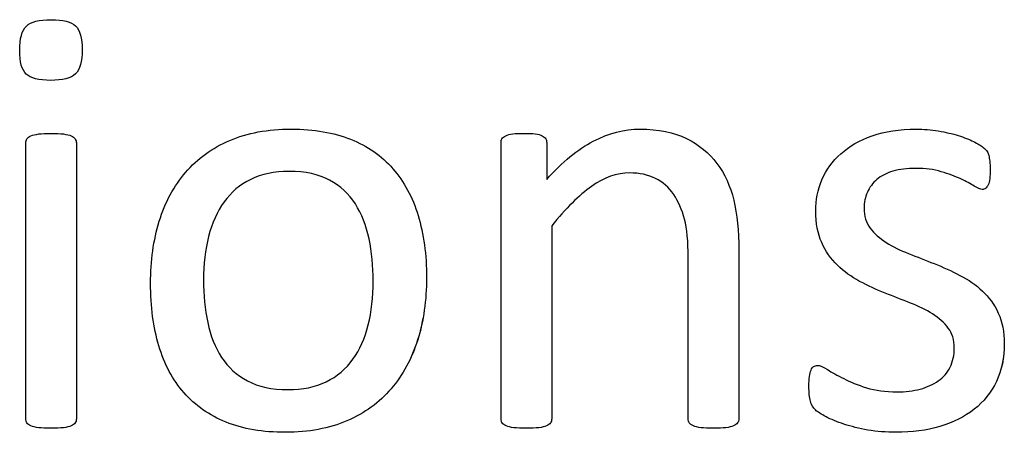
# Model space of a CAD drawing. Header units: inches. Extents: x 0 to 20790, y -12 to 14700.
# Tile 198 of 256: x 7710 to 7957, y 13564 to 13668. Entities that reach past the tile are written whole.
import ezdxf

# ---------------------------------------------------------------- set-up
doc = ezdxf.new("R2010")
doc.units = ezdxf.units.IN
doc.layers.add('254', color=7, linetype='Continuous', true_color=0xffffff)

msp = doc.modelspace()

# ---------------------------------------------------------------- linework, layer by layer
at = {"layer": '254', "color": 2, "linetype": 'Continuous', "lineweight": 25}
for points, knots in [([(7723.652, 13653.938), (7724.785, 13655.027), (7725.362, 13657.046), (7725.362, 13662.932), (7724.814, 13664.923), (7722.593, 13667.03), (7720.544, 13667.548), (7714.542, 13667.548), (7712.465, 13667.029), (7711.34, 13665.933), (7710.215, 13664.865), (7709.666, 13662.846), (7709.666, 13656.931), (7710.215, 13654.94), (7712.407, 13652.863), (7714.456, 13652.315), (7720.457, 13652.315), (7722.534, 13652.863), (7723.652, 13653.938)], [0, 0, 0, 0, 0.128303, 0.128303, 0.2541147, 0.2541147, 0.3766179, 0.3766179, 0.5014998, 0.5014998, 0.5014998, 0.626434, 0.626434, 0.7501552, 0.7501552, 0.8738764, 0.8738764, 1, 1, 1, 1]), ([(7723.66, 13653.93), (7722.534, 13652.863), (7720.457, 13652.315), (7714.456, 13652.315), (7712.407, 13652.863), (7710.215, 13654.94), (7709.666, 13656.931), (7709.666, 13662.846), (7710.215, 13664.865), (7711.34, 13665.933)], [0, 0, 0, 0, 0.2530061, 0.2530061, 0.501193, 0.501193, 0.7493799, 0.7493799, 1, 1, 1, 1]), ([(7711.34, 13665.933), (7712.465, 13667.029), (7714.542, 13667.548), (7720.544, 13667.548), (7722.593, 13667.03), (7724.814, 13664.923), (7725.362, 13662.932), (7725.362, 13657.046), (7724.785, 13655.027), (7723.66, 13653.93)], [0, 0, 0, 0, 0.2490168, 0.2490168, 0.4932905, 0.4932905, 0.7441614, 0.7441614, 1, 1, 1, 1]), ([(7723.58, 13566.36), (7723.775, 13566.625), (7723.89, 13566.971), (7723.89, 13590.476), (7723.89, 13613.548), (7723.89, 13636.995), (7723.775, 13637.312), (7723.371, 13637.947), (7723.054, 13638.206), (7722.13, 13638.61), (7721.467, 13638.754), (7720.659, 13638.87), (7719.851, 13638.956), (7718.784, 13639.014), (7716.274, 13639.014), (7715.235, 13638.956), (7714.427, 13638.87), (7713.619, 13638.754), (7712.956, 13638.61), (7711.975, 13638.206), (7711.657, 13637.947), (7711.455, 13637.629), (7711.282, 13637.312), (7711.196, 13636.995), (7711.196, 13613.548), (7711.196, 13590.476), (7711.196, 13566.971), (7711.282, 13566.625), (7711.455, 13566.366), (7711.657, 13566.077), (7711.975, 13565.817), (7712.956, 13565.413), (7713.619, 13565.269), (7714.427, 13565.154), (7715.235, 13565.067), (7716.274, 13565.01), (7718.784, 13565.01), (7719.851, 13565.067), (7720.659, 13565.154), (7721.467, 13565.269), (7722.13, 13565.413), (7723.054, 13565.817), (7723.371, 13566.077), (7723.58, 13566.36)], [0, 0, 0, 0, 0.0079449, 0.0079449, 0.4314948, 0.4314948, 0.4383804, 0.4383804, 0.4452659, 0.4452659, 0.4521515, 0.4521515, 0.4521515, 0.4712256, 0.4712256, 0.4898663, 0.4898663, 0.4898663, 0.5020993, 0.5020993, 0.5143323, 0.5143323, 0.5143323, 0.5207714, 0.5207714, 0.9168542, 0.9168542, 0.9242838, 0.9242838, 0.9242838, 0.9318608, 0.9318608, 0.9394378, 0.9394378, 0.9394378, 0.9577211, 0.9577211, 0.9764296, 0.9764296, 0.9764296, 0.9882148, 0.9882148, 1, 1, 1, 1]), ([(7711.455, 13637.629), (7711.657, 13637.947), (7711.975, 13638.206), (7712.956, 13638.61), (7713.619, 13638.754), (7714.427, 13638.87)], [0, 0, 0, 0, 0.5, 0.5, 1, 1, 1, 1]), ([(7714.427, 13638.87), (7715.235, 13638.956), (7716.274, 13639.014), (7718.784, 13639.014), (7719.851, 13638.956), (7720.659, 13638.87)], [0, 0, 0, 0, 0.4942529, 0.4942529, 1, 1, 1, 1]), ([(7720.659, 13638.87), (7721.467, 13638.754), (7722.13, 13638.61), (7723.054, 13638.206), (7723.371, 13637.947), (7723.775, 13637.312), (7723.89, 13636.995), (7723.89, 13613.548), (7723.89, 13590.476), (7723.89, 13566.971), (7723.775, 13566.625), (7723.573, 13566.366)], [0, 0, 0, 0, 0.0152284, 0.0152284, 0.0304569, 0.0304569, 0.0456853, 0.0456853, 0.9824287, 0.9824287, 1, 1, 1, 1]), ([(7809.505, 13587.202), (7810.994, 13591.957), (7811.744, 13597.15), (7811.744, 13608.576), (7811.023, 13613.769), (7808.25, 13623.009), (7806.089, 13626.925), (7800.479, 13633.402), (7796.943, 13635.869), (7788.451, 13639.22), (7783.498, 13640.082), (7771.928, 13640.082), (7766.764, 13639.158), (7757.935, 13635.35), (7754.271, 13632.696), (7748.354, 13625.802), (7746.164, 13621.732), (7743.229, 13612.237), (7742.5, 13607.046), (7742.5, 13595.535), (7743.192, 13590.312), (7745.962, 13581.08), (7748.068, 13577.156), (7753.711, 13570.708), (7757.243, 13568.241), (7765.683, 13564.83), (7770.659, 13564), (7782.2, 13564), (7787.335, 13564.981), (7796.232, 13568.794), (7799.915, 13571.501), (7805.8, 13578.368), (7808.022, 13582.465), (7809.505, 13587.202)], [0, 0, 0, 0, 0.0581053, 0.0581053, 0.1179985, 0.1179985, 0.1779958, 0.1779958, 0.2382588, 0.2382588, 0.2986629, 0.2986629, 0.3612134, 0.3612134, 0.4237638, 0.4237638, 0.4857565, 0.4857565, 0.5474063, 0.5474063, 0.611258, 0.611258, 0.6751096, 0.6751096, 0.7386795, 0.7386795, 0.8024746, 0.8024746, 0.8682127, 0.8682127, 0.9341063, 0.9341063, 1, 1, 1, 1]), ([(7744.692, 13616.971), (7746.164, 13621.732), (7748.354, 13625.802), (7754.271, 13632.696), (7757.935, 13635.35), (7766.764, 13639.158), (7771.928, 13640.082), (7783.498, 13640.082), (7788.451, 13639.22), (7796.943, 13635.869), (7800.479, 13633.402), (7806.089, 13626.925), (7808.25, 13623.009), (7811.023, 13613.769), (7811.744, 13608.576), (7811.744, 13597.15), (7810.994, 13591.957), (7809.522, 13587.196)], [0, 0, 0, 0, 0.1276209, 0.1276209, 0.25639, 0.25639, 0.3851591, 0.3851591, 0.5095097, 0.5095097, 0.63357, 0.63357, 0.7570829, 0.7570829, 0.8803817, 0.8803817, 1, 1, 1, 1]), ([(7889.766, 13566.36), (7889.961, 13566.625), (7890.076, 13566.971), (7890.076, 13581.484), (7890.076, 13595.563), (7890.076, 13614.548), (7889.643, 13618.76), (7887.968, 13625.807), (7886.556, 13628.858), (7882.657, 13634.077), (7880.093, 13636.187), (7873.804, 13639.303), (7869.909, 13640.082), (7861.34, 13640.082), (7857.445, 13639.072), (7849.678, 13635.044), (7845.789, 13631.83), (7841.894, 13627.473), (7841.894, 13630.522), (7841.894, 13633.571), (7841.894, 13637.052), (7841.807, 13637.398), (7841.634, 13637.658), (7841.461, 13637.947), (7841.173, 13638.206), (7840.74, 13638.437), (7840.336, 13638.668), (7839.759, 13638.812), (7838.287, 13638.982), (7837.335, 13639.014), (7835.027, 13639.014), (7834.075, 13638.985), (7832.632, 13638.812), (7832.055, 13638.668), (7831.132, 13638.206), (7830.815, 13637.947), (7830.671, 13637.658), (7830.526, 13637.398), (7830.44, 13637.052), (7830.44, 13613.548), (7830.44, 13590.476), (7830.44, 13566.971), (7830.526, 13566.625), (7830.699, 13566.366), (7830.901, 13566.077), (7831.219, 13565.817), (7832.2, 13565.413), (7832.863, 13565.269), (7833.671, 13565.154), (7834.479, 13565.067), (7835.518, 13565.01), (7838.028, 13565.01), (7839.095, 13565.067), (7839.903, 13565.154), (7840.711, 13565.269), (7841.375, 13565.413), (7842.298, 13565.817), (7842.615, 13566.077), (7842.817, 13566.366), (7843.019, 13566.625), (7843.134, 13566.971), (7843.134, 13583.532), (7843.134, 13599.66), (7843.134, 13615.789), (7846.626, 13620.145), (7849.943, 13623.463), (7856.329, 13627.95), (7859.493, 13629.089), (7865.148, 13629.089), (7867.312, 13628.628), (7871.04, 13626.792), (7872.563, 13625.454), (7874.916, 13621.954), (7875.823, 13619.885), (7877.084, 13615.072), (7877.381, 13611.894), (7877.381, 13594.429), (7877.381, 13580.916), (7877.381, 13566.971), (7877.468, 13566.625), (7877.67, 13566.366), (7877.872, 13566.077), (7878.218, 13565.817), (7879.141, 13565.413), (7879.776, 13565.269), (7880.613, 13565.154), (7881.421, 13565.067), (7882.459, 13565.01), (7884.998, 13565.01), (7886.008, 13565.067), (7886.845, 13565.154), (7887.653, 13565.269), (7888.287, 13565.413), (7889.211, 13565.817), (7889.557, 13566.077), (7889.766, 13566.36)], [0, 0, 0, 0, 0.003308, 0.003308, 0.1109298, 0.1109298, 0.148421, 0.148421, 0.1859825, 0.1859825, 0.2230812, 0.2230812, 0.2601799, 0.2601799, 0.2919457, 0.2919457, 0.3235262, 0.3235262, 0.3235262, 0.3491126, 0.3491126, 0.3527447, 0.3527447, 0.3527447, 0.3561092, 0.3561092, 0.3561092, 0.3611616, 0.3611616, 0.3660223, 0.3660223, 0.3711323, 0.3711323, 0.3762422, 0.3762422, 0.3813522, 0.3813522, 0.3813522, 0.3843323, 0.3843323, 0.5432056, 0.5432056, 0.5461857, 0.5461857, 0.5461857, 0.549519, 0.549519, 0.5528522, 0.5528522, 0.5528522, 0.5609049, 0.5609049, 0.5691449, 0.5691449, 0.5691449, 0.5743354, 0.5743354, 0.579526, 0.579526, 0.579526, 0.5824175, 0.5824175, 0.6901747, 0.6901747, 0.6901747, 0.7261598, 0.7261598, 0.7619281, 0.7619281, 0.7898925, 0.7898925, 0.8175111, 0.8175111, 0.8448187, 0.8448187, 0.8717433, 0.8717433, 0.9637847, 0.9637847, 0.9667327, 0.9667327, 0.9667327, 0.9700902, 0.9700902, 0.9734478, 0.9734478, 0.9734478, 0.9817377, 0.9817377, 0.9896591, 0.9896591, 0.9896591, 0.9948295, 0.9948295, 1, 1, 1, 1]), ([(7830.671, 13637.658), (7830.815, 13637.947), (7831.132, 13638.206), (7832.055, 13638.668), (7832.632, 13638.812), (7834.075, 13638.985), (7835.027, 13639.014), (7837.335, 13639.014), (7838.287, 13638.982), (7839.759, 13638.812), (7840.336, 13638.668), (7840.74, 13638.437)], [0, 0, 0, 0, 0.2024309, 0.2024309, 0.4048617, 0.4048617, 0.6072926, 0.6072926, 0.7998488, 0.7998488, 1, 1, 1, 1]), ([(7841.894, 13627.473), (7845.789, 13631.83), (7849.678, 13635.044), (7857.445, 13639.072), (7861.34, 13640.082), (7869.909, 13640.082), (7873.804, 13639.303), (7880.093, 13636.187), (7882.657, 13634.077), (7886.556, 13628.858), (7887.968, 13625.807), (7889.643, 13618.76), (7890.076, 13614.548), (7890.076, 13595.563), (7890.076, 13581.484), (7890.076, 13566.971), (7889.961, 13566.625), (7889.759, 13566.366)], [0, 0, 0, 0, 0.0976134, 0.0976134, 0.1957995, 0.1957995, 0.3104695, 0.3104695, 0.4251394, 0.4251394, 0.5412396, 0.5412396, 0.6571226, 0.6571226, 0.989775, 0.989775, 1, 1, 1, 1]), ([(7954.721, 13576.787), (7956.031, 13579.551), (7956.695, 13582.696), (7956.695, 13589.216), (7956.175, 13591.784), (7954.198, 13596.089), (7952.857, 13597.929), (7951.213, 13599.458), (7949.568, 13601.016), (7947.693, 13602.315), (7945.558, 13603.382), (7943.452, 13604.479), (7941.288, 13605.46), (7936.927, 13607.181), (7934.767, 13608.027), (7932.69, 13608.864), (7930.584, 13609.672), (7928.709, 13610.595), (7927.064, 13611.634), (7925.42, 13612.644), (7924.092, 13613.855), (7923.054, 13615.211), (7922.044, 13616.568), (7921.525, 13618.241), (7921.525, 13621.674), (7921.784, 13623.001), (7922.881, 13625.483), (7923.66, 13626.55), (7924.727, 13627.445), (7925.766, 13628.339), (7927.122, 13629.031), (7930.411, 13630.012), (7932.286, 13630.243), (7936.874, 13630.243), (7939.009, 13629.955), (7940.884, 13629.407), (7942.731, 13628.829), (7944.375, 13628.224), (7947.145, 13626.954), (7948.27, 13626.348), (7949.136, 13625.771), (7950.03, 13625.223), (7950.694, 13624.935), (7951.444, 13624.935), (7951.732, 13625.021), (7951.992, 13625.194), (7952.252, 13625.396), (7952.454, 13625.685), (7952.656, 13626.089), (7952.829, 13626.492), (7952.944, 13627.041), (7953.117, 13628.31), (7953.146, 13629.06), (7953.146, 13630.763), (7953.117, 13631.455), (7952.94, 13632.58), (7952.886, 13633.042), (7952.8, 13633.446), (7952.713, 13633.821), (7952.598, 13634.167), (7952.425, 13634.484), (7952.223, 13634.773), (7951.877, 13635.148), (7951.328, 13635.552), (7950.809, 13635.956), (7950.001, 13636.446), (7948.963, 13636.966), (7947.895, 13637.514), (7946.626, 13638.004), (7943.656, 13638.936), (7941.98, 13639.332), (7940.134, 13639.62), (7938.287, 13639.937), (7936.441, 13640.082), (7930.411, 13640.082), (7926.718, 13639.533), (7920.403, 13637.274), (7917.774, 13635.783), (7913.561, 13632.032), (7912.003, 13629.839), (7910.936, 13627.358), (7909.897, 13624.877), (7909.378, 13622.28), (7909.378, 13616.481), (7909.868, 13613.827), (7910.878, 13611.634), (7911.859, 13609.412), (7913.186, 13607.537), (7914.831, 13605.921), (7916.475, 13604.334), (7918.322, 13603.007), (7920.399, 13601.882), (7922.477, 13600.786), (7924.612, 13599.805), (7928.972, 13598.083), (7931.103, 13597.237), (7933.152, 13596.429), (7935.2, 13595.65), (7937.047, 13594.727), (7938.691, 13593.717), (7940.307, 13592.678), (7941.634, 13591.495), (7943.654, 13588.841), (7944.144, 13587.196), (7944.144, 13583.33), (7943.798, 13581.715), (7942.413, 13578.945), (7941.432, 13577.791), (7940.134, 13576.896), (7938.864, 13576.002), (7937.335, 13575.31), (7933.873, 13574.386), (7931.911, 13574.156), (7926.891, 13574.156), (7924.352, 13574.502), (7919.935, 13575.878), (7918.033, 13576.637), (7916.418, 13577.473), (7914.802, 13578.281), (7913.446, 13579.06), (7912.321, 13579.753), (7911.224, 13580.445), (7910.388, 13580.791), (7909.465, 13580.791), (7909.147, 13580.676), (7908.859, 13580.503), (7908.599, 13580.33), (7908.368, 13580.041), (7908.224, 13579.637), (7908.051, 13579.205), (7907.935, 13578.685), (7907.82, 13578.022), (7907.733, 13577.329), (7907.676, 13576.521), (7907.676, 13573.954), (7907.791, 13572.713), (7908.31, 13570.866), (7908.714, 13570.145), (7909.868, 13569.106), (7910.763, 13568.529), (7911.975, 13567.895), (7913.215, 13567.26), (7914.716, 13566.625), (7916.475, 13566.048), (7918.264, 13565.442), (7920.255, 13564.981), (7922.477, 13564.577), (7924.727, 13564.202), (7927.064, 13564), (7933.527, 13564), (7937.191, 13564.49), (7943.858, 13566.444), (7946.741, 13567.866), (7951.548, 13571.688), (7953.406, 13574.011), (7954.721, 13576.787)], [0, 0, 0, 0, 0.0265971, 0.0265971, 0.0488695, 0.0488695, 0.071505, 0.071505, 0.071505, 0.0916763, 0.0916763, 0.0916763, 0.1124207, 0.1124207, 0.1329291, 0.1329291, 0.1329291, 0.1513232, 0.1513232, 0.1513232, 0.1671509, 0.1671509, 0.1671509, 0.1827935, 0.1827935, 0.1941287, 0.1941287, 0.2054639, 0.2054639, 0.2054639, 0.2187849, 0.2187849, 0.232106, 0.232106, 0.2470255, 0.2470255, 0.2470255, 0.2617411, 0.2617411, 0.2764567, 0.2764567, 0.2764567, 0.2827861, 0.2827861, 0.2867419, 0.2867419, 0.2867419, 0.2899769, 0.2899769, 0.2899769, 0.2946866, 0.2946866, 0.2993962, 0.2993962, 0.3039489, 0.3039489, 0.3087355, 0.3087355, 0.3087355, 0.3118991, 0.3118991, 0.3118991, 0.3162873, 0.3162873, 0.3162873, 0.3241694, 0.3241694, 0.3241694, 0.3358727, 0.3358727, 0.3477852, 0.3477852, 0.3477852, 0.3635516, 0.3635516, 0.3992722, 0.3992722, 0.4352836, 0.4352836, 0.4712949, 0.4712949, 0.4712949, 0.4954133, 0.4954133, 0.5223243, 0.5223243, 0.5223243, 0.5434303, 0.5434303, 0.5434303, 0.5642681, 0.5642681, 0.5642681, 0.5855645, 0.5855645, 0.6066186, 0.6066186, 0.6066186, 0.6252846, 0.6252846, 0.6252846, 0.6414191, 0.6414191, 0.6575536, 0.6575536, 0.6732136, 0.6732136, 0.6888736, 0.6888736, 0.6888736, 0.7040281, 0.7040281, 0.7191826, 0.7191826, 0.7391866, 0.7391866, 0.7589539, 0.7589539, 0.7589539, 0.7730817, 0.7730817, 0.7730817, 0.7812698, 0.7812698, 0.7868722, 0.7868722, 0.7868722, 0.7901715, 0.7901715, 0.7901715, 0.7952132, 0.7952132, 0.7952132, 0.802729, 0.802729, 0.8148868, 0.8148868, 0.8270447, 0.8270447, 0.8392026, 0.8392026, 0.8392026, 0.8540559, 0.8540559, 0.8540559, 0.8729189, 0.8729189, 0.8729189, 0.8944875, 0.8944875, 0.9297587, 0.9297587, 0.9647499, 0.9647499, 1, 1, 1, 1]), ([(7910.936, 13627.358), (7912.003, 13629.839), (7913.561, 13632.032), (7917.774, 13635.783), (7920.403, 13637.274), (7926.718, 13639.533), (7930.411, 13640.082), (7936.441, 13640.082), (7938.287, 13639.937), (7940.134, 13639.62)], [0, 0, 0, 0, 0.2915669, 0.2915669, 0.5831337, 0.5831337, 0.8723472, 0.8723472, 1, 1, 1, 1]), ([(7940.134, 13639.62), (7941.98, 13639.332), (7943.656, 13638.936), (7946.626, 13638.004), (7947.895, 13637.514), (7948.963, 13636.966)], [0, 0, 0, 0, 0.504427, 0.504427, 1, 1, 1, 1]), ([(7711.455, 13566.366), (7711.282, 13566.625), (7711.196, 13566.971), (7711.196, 13590.476), (7711.196, 13613.548), (7711.196, 13636.995), (7711.282, 13637.312), (7711.455, 13637.629)], [0, 0, 0, 0, 0.0181232, 0.0181232, 0.9842932, 0.9842932, 1, 1, 1, 1]), ([(7830.699, 13566.366), (7830.526, 13566.625), (7830.44, 13566.971), (7830.44, 13590.476), (7830.44, 13613.548), (7830.44, 13637.052), (7830.526, 13637.398), (7830.671, 13637.658)], [0, 0, 0, 0, 0.0180796, 0.0180796, 0.9819204, 0.9819204, 1, 1, 1, 1]), ([(7841.634, 13637.658), (7841.807, 13637.398), (7841.894, 13637.052), (7841.894, 13633.571), (7841.894, 13630.522), (7841.894, 13627.473)], [0, 0, 0, 0, 0.1243094, 0.1243094, 1, 1, 1, 1]), ([(7952.8, 13633.446), (7952.886, 13633.042), (7952.94, 13632.58), (7953.117, 13631.455), (7953.146, 13630.763), (7953.146, 13629.06), (7953.117, 13628.31), (7952.944, 13627.041), (7952.829, 13626.492), (7952.656, 13626.089)], [0, 0, 0, 0, 0.2551684, 0.2551684, 0.4978663, 0.4978663, 0.7489332, 0.7489332, 1, 1, 1, 1]), ([(7797.318, 13612.557), (7796.626, 13615.875), (7795.471, 13618.818), (7792.298, 13623.838), (7790.122, 13625.807), (7784.71, 13628.743), (7781.334, 13629.464), (7773.544, 13629.464), (7770.318, 13628.789), (7764.917, 13626.146), (7762.71, 13624.261), (7759.234, 13619.395), (7757.915, 13616.515), (7756.233, 13609.845), (7755.8, 13606.181), (7755.8, 13598.449), (7756.152, 13594.872), (7757.531, 13588.206), (7758.686, 13585.292), (7761.917, 13580.33), (7764.081, 13578.339), (7766.822, 13576.896)], [0, 0, 0, 0, 0.1070023, 0.1070023, 0.2140046, 0.2140046, 0.3214825, 0.3214825, 0.4198134, 0.4198134, 0.5189947, 0.5189947, 0.6173987, 0.6173987, 0.7148037, 0.7148037, 0.8093438, 0.8093438, 0.9046719, 0.9046719, 1, 1, 1, 1]), ([(7797.315, 13612.557), (7798.01, 13609.21), (7798.357, 13605.69), (7798.357, 13597.929), (7797.953, 13594.265), (7797.116, 13590.947), (7796.308, 13587.6), (7795.01, 13584.715), (7791.524, 13579.893), (7789.297, 13578.022), (7783.873, 13575.367), (7780.671, 13574.704), (7772.909, 13574.704), (7769.534, 13575.425), (7766.822, 13576.896), (7764.081, 13578.339), (7761.917, 13580.33), (7758.686, 13585.292), (7757.531, 13588.206), (7756.152, 13594.872), (7755.8, 13598.449), (7755.8, 13606.181), (7756.233, 13609.845), (7757.915, 13616.515), (7759.234, 13619.395), (7762.71, 13624.261), (7764.917, 13626.146), (7770.318, 13628.789), (7773.544, 13629.464), (7781.334, 13629.464), (7784.71, 13628.743), (7790.122, 13625.807), (7792.298, 13623.838), (7795.471, 13618.818), (7796.626, 13615.875), (7797.315, 13612.557)], [0, 0, 0, 0, 0.0676707, 0.0676707, 0.1400264, 0.1400264, 0.1400264, 0.2011218, 0.2011218, 0.2630503, 0.2630503, 0.3249788, 0.3249788, 0.3931969, 0.3931969, 0.3931969, 0.4510423, 0.4510423, 0.5088876, 0.5088876, 0.5662549, 0.5662549, 0.6253606, 0.6253606, 0.6850724, 0.6850724, 0.7452559, 0.7452559, 0.8049234, 0.8049234, 0.8701413, 0.8701413, 0.9350707, 0.9350707, 1, 1, 1, 1]), ([(7877.67, 13566.366), (7877.468, 13566.625), (7877.381, 13566.971), (7877.381, 13580.916), (7877.381, 13594.429), (7877.381, 13611.894), (7877.084, 13615.072), (7875.823, 13619.885), (7874.916, 13621.954), (7872.563, 13625.454), (7871.04, 13626.792), (7867.312, 13628.628), (7865.148, 13629.089), (7859.493, 13629.089), (7856.329, 13627.95), (7849.943, 13623.463), (7846.626, 13620.145), (7843.134, 13615.789)], [0, 0, 0, 0, 0.0106594, 0.0106594, 0.3434701, 0.3434701, 0.4408261, 0.4408261, 0.5395668, 0.5395668, 0.6394324, 0.6394324, 0.7405482, 0.7405482, 0.8698823, 0.8698823, 1, 1, 1, 1]), ([(7940.884, 13629.407), (7939.009, 13629.955), (7936.874, 13630.243), (7932.286, 13630.243), (7930.411, 13630.012), (7927.122, 13629.031), (7925.766, 13628.339), (7924.727, 13627.445)], [0, 0, 0, 0, 0.3589744, 0.3589744, 0.6794872, 0.6794872, 1, 1, 1, 1]), ([(7949.136, 13625.771), (7948.27, 13626.348), (7947.145, 13626.954), (7944.375, 13628.224), (7942.731, 13628.829), (7940.884, 13629.407)], [0, 0, 0, 0, 0.5, 0.5, 1, 1, 1, 1]), ([(7910.878, 13611.634), (7909.868, 13613.827), (7909.378, 13616.481), (7909.378, 13622.28), (7909.897, 13624.877), (7910.936, 13627.358)], [0, 0, 0, 0, 0.5273632, 0.5273632, 1, 1, 1, 1]), ([(7924.727, 13627.445), (7923.66, 13626.55), (7922.881, 13625.483), (7921.784, 13623.001), (7921.525, 13621.674), (7921.525, 13618.241), (7922.044, 13616.568), (7923.054, 13615.211)], [0, 0, 0, 0, 0.295858, 0.295858, 0.591716, 0.591716, 1, 1, 1, 1]), ([(7951.992, 13625.194), (7951.732, 13625.021), (7951.444, 13624.935), (7950.694, 13624.935), (7950.03, 13625.223), (7949.136, 13625.771)], [0, 0, 0, 0, 0.3846154, 0.3846154, 1, 1, 1, 1]), ([(7809.522, 13587.196), (7808.022, 13582.465), (7805.8, 13578.368), (7799.915, 13571.501), (7796.232, 13568.794), (7787.335, 13564.981), (7782.2, 13564), (7770.659, 13564), (7765.683, 13564.83), (7757.243, 13568.241), (7753.711, 13570.708), (7748.068, 13577.156), (7745.962, 13581.08), (7743.192, 13590.312), (7742.5, 13595.535), (7742.5, 13607.046), (7743.229, 13612.237), (7744.692, 13616.971)], [0, 0, 0, 0, 0.1281371, 0.1281371, 0.2562741, 0.2562741, 0.3841087, 0.3841087, 0.5081649, 0.5081649, 0.6317832, 0.6317832, 0.7559494, 0.7559494, 0.8801155, 0.8801155, 1, 1, 1, 1]), ([(7843.134, 13615.789), (7843.134, 13599.66), (7843.134, 13583.532), (7843.134, 13566.971), (7843.019, 13566.625), (7842.817, 13566.366)], [0, 0, 0, 0, 0.9738676, 0.9738676, 1, 1, 1, 1]), ([(7797.116, 13590.947), (7797.953, 13594.265), (7798.357, 13597.929), (7798.357, 13605.69), (7798.01, 13609.21), (7797.318, 13612.557)], [0, 0, 0, 0, 0.5167286, 0.5167286, 1, 1, 1, 1]), ([(7932.69, 13608.864), (7934.767, 13608.027), (7936.927, 13607.181), (7941.288, 13605.46), (7943.452, 13604.479), (7945.558, 13603.382)], [0, 0, 0, 0, 0.4971403, 0.4971403, 1, 1, 1, 1]), ([(7933.152, 13596.429), (7931.103, 13597.237), (7928.972, 13598.083), (7924.612, 13599.805), (7922.477, 13600.786), (7920.399, 13601.882)], [0, 0, 0, 0, 0.4971403, 0.4971403, 1, 1, 1, 1]), ([(7951.213, 13599.458), (7952.857, 13597.929), (7954.198, 13596.089), (7956.175, 13591.784), (7956.695, 13589.216), (7956.695, 13582.696), (7956.031, 13579.551), (7954.733, 13576.781)], [0, 0, 0, 0, 0.3165581, 0.3165581, 0.6280383, 0.6280383, 1, 1, 1, 1]), ([(7940.134, 13576.896), (7941.432, 13577.791), (7942.413, 13578.945), (7943.798, 13581.715), (7944.144, 13583.33), (7944.144, 13587.196), (7943.654, 13588.841), (7941.634, 13591.495), (7940.307, 13592.678), (7938.691, 13593.717)], [0, 0, 0, 0, 0.2462687, 0.2462687, 0.4925373, 0.4925373, 0.7462687, 0.7462687, 1, 1, 1, 1]), ([(7766.822, 13576.896), (7769.534, 13575.425), (7772.909, 13574.704), (7780.671, 13574.704), (7783.873, 13575.367), (7789.297, 13578.022), (7791.524, 13579.893), (7795.01, 13584.715), (7796.308, 13587.6), (7797.116, 13590.947)], [0, 0, 0, 0, 0.2694552, 0.2694552, 0.514067, 0.514067, 0.7586788, 0.7586788, 1, 1, 1, 1]), ([(7908.859, 13580.503), (7909.147, 13580.676), (7909.465, 13580.791), (7910.388, 13580.791), (7911.224, 13580.445), (7912.321, 13579.753)], [0, 0, 0, 0, 0.40625, 0.40625, 1, 1, 1, 1]), ([(7911.975, 13567.895), (7910.763, 13568.529), (7909.868, 13569.106), (7908.714, 13570.145), (7908.31, 13570.866), (7907.791, 13572.713), (7907.676, 13573.954), (7907.676, 13576.521), (7907.733, 13577.329), (7907.82, 13578.022)], [0, 0, 0, 0, 0.2763819, 0.2763819, 0.5527638, 0.5527638, 0.8291457, 0.8291457, 1, 1, 1, 1]), ([(7916.418, 13577.473), (7918.033, 13576.637), (7919.935, 13575.878), (7924.352, 13574.502), (7926.891, 13574.156), (7931.911, 13574.156), (7933.873, 13574.386), (7937.335, 13575.31), (7938.864, 13576.002), (7940.134, 13576.896)], [0, 0, 0, 0, 0.2820666, 0.2820666, 0.56751, 0.56751, 0.783755, 0.783755, 1, 1, 1, 1]), ([(7954.733, 13576.781), (7953.406, 13574.011), (7951.548, 13571.688), (7946.741, 13567.866), (7943.858, 13566.444), (7937.191, 13564.49), (7933.527, 13564), (7927.064, 13564), (7924.727, 13564.202), (7922.477, 13564.577)], [0, 0, 0, 0, 0.2773826, 0.2773826, 0.5527281, 0.5527281, 0.8302763, 0.8302763, 1, 1, 1, 1]), ([(7714.427, 13565.154), (7713.619, 13565.269), (7712.956, 13565.413), (7711.975, 13565.817), (7711.657, 13566.077), (7711.455, 13566.366)], [0, 0, 0, 0, 0.5, 0.5, 1, 1, 1, 1]), ([(7720.659, 13565.154), (7719.851, 13565.067), (7718.784, 13565.01), (7716.274, 13565.01), (7715.235, 13565.067), (7714.427, 13565.154)], [0, 0, 0, 0, 0.5057471, 0.5057471, 1, 1, 1, 1]), ([(7723.573, 13566.366), (7723.371, 13566.077), (7723.054, 13565.817), (7722.13, 13565.413), (7721.467, 13565.269), (7720.659, 13565.154)], [0, 0, 0, 0, 0.5, 0.5, 1, 1, 1, 1]), ([(7833.671, 13565.154), (7832.863, 13565.269), (7832.2, 13565.413), (7831.219, 13565.817), (7830.901, 13566.077), (7830.699, 13566.366)], [0, 0, 0, 0, 0.5, 0.5, 1, 1, 1, 1]), ([(7839.903, 13565.154), (7839.095, 13565.067), (7838.028, 13565.01), (7835.518, 13565.01), (7834.479, 13565.067), (7833.671, 13565.154)], [0, 0, 0, 0, 0.5057471, 0.5057471, 1, 1, 1, 1]), ([(7842.817, 13566.366), (7842.615, 13566.077), (7842.298, 13565.817), (7841.375, 13565.413), (7840.711, 13565.269), (7839.903, 13565.154)], [0, 0, 0, 0, 0.5, 0.5, 1, 1, 1, 1]), ([(7880.613, 13565.154), (7879.776, 13565.269), (7879.141, 13565.413), (7878.218, 13565.817), (7877.872, 13566.077), (7877.67, 13566.366)], [0, 0, 0, 0, 0.5, 0.5, 1, 1, 1, 1]), ([(7886.845, 13565.154), (7886.008, 13565.067), (7884.998, 13565.01), (7882.459, 13565.01), (7881.421, 13565.067), (7880.613, 13565.154)], [0, 0, 0, 0, 0.4886364, 0.4886364, 1, 1, 1, 1]), ([(7889.759, 13566.366), (7889.557, 13566.077), (7889.211, 13565.817), (7888.287, 13565.413), (7887.653, 13565.269), (7886.845, 13565.154)], [0, 0, 0, 0, 0.5, 0.5, 1, 1, 1, 1])]:
    msp.add_open_spline(points, degree=3, knots=knots, dxfattribs=at)
for points in [[(7840.74, 13638.437), (7841.173, 13638.206), (7841.461, 13637.947), (7841.634, 13637.658)], [(7948.963, 13636.966), (7950.001, 13636.446), (7950.809, 13635.956), (7951.328, 13635.552)], [(7951.328, 13635.552), (7951.877, 13635.148), (7952.223, 13634.773), (7952.425, 13634.484)], [(7952.425, 13634.484), (7952.598, 13634.167), (7952.713, 13633.821), (7952.8, 13633.446)], [(7952.656, 13626.089), (7952.454, 13625.685), (7952.252, 13625.396), (7951.992, 13625.194)], [(7923.054, 13615.211), (7924.092, 13613.855), (7925.42, 13612.644), (7927.064, 13611.634)], [(7914.831, 13605.921), (7913.186, 13607.537), (7911.859, 13609.412), (7910.878, 13611.634)], [(7927.064, 13611.634), (7928.709, 13610.595), (7930.584, 13609.672), (7932.69, 13608.864)], [(7920.399, 13601.882), (7918.322, 13603.007), (7916.475, 13604.334), (7914.831, 13605.921)], [(7945.558, 13603.382), (7947.693, 13602.315), (7949.568, 13601.016), (7951.213, 13599.458)], [(7938.691, 13593.717), (7937.047, 13594.727), (7935.2, 13595.65), (7933.152, 13596.429)], [(7907.82, 13578.022), (7907.935, 13578.685), (7908.051, 13579.205), (7908.224, 13579.637)], [(7908.224, 13579.637), (7908.368, 13580.041), (7908.599, 13580.33), (7908.859, 13580.503)], [(7912.321, 13579.753), (7913.446, 13579.06), (7914.802, 13578.281), (7916.418, 13577.473)], [(7916.475, 13566.048), (7914.716, 13566.625), (7913.215, 13567.26), (7911.975, 13567.895)], [(7922.477, 13564.577), (7920.255, 13564.981), (7918.264, 13565.442), (7916.475, 13566.048)]]:
    msp.add_open_spline(points, degree=3, dxfattribs=at)

doc.saveas('drawing.dxf')
